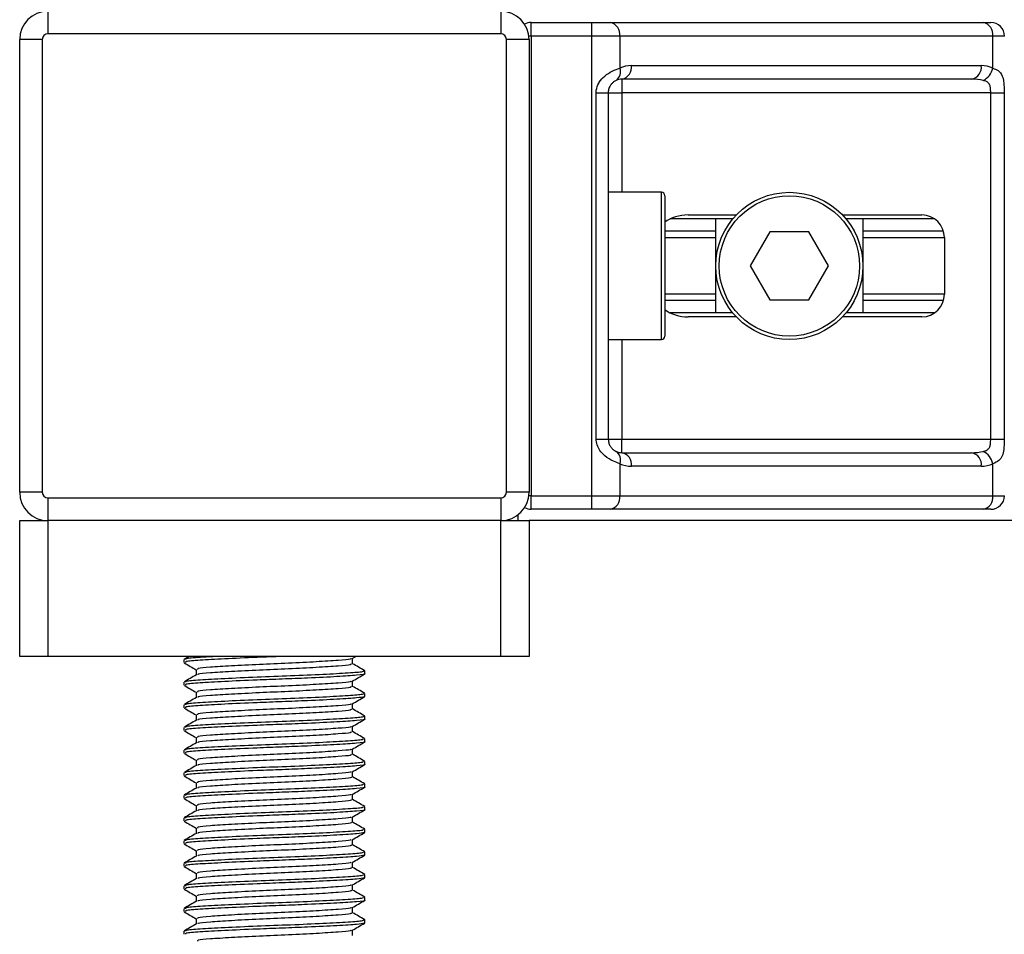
# Model space of a CAD drawing. Header units: millimetres. Extents: x 0 to 420, y 0 to 297.
# Tile 24 of 128: x 68.55 to 71.68, y 197.01 to 199.92. Entities that reach past the tile are written whole.
import ezdxf

# ---------------------------------------------------------------- set-up
doc = ezdxf.new("R2010")
doc.units = ezdxf.units.MM

msp = doc.modelspace()

# ---------------------------------------------------------------- linework, layer by layer
at = {"color": 7, "linetype": 'Continuous', "lineweight": 25}
for p, q in [((68.63919, 199.94886), (68.63919, 199.87678)), ((70.08082, 199.94886), (70.08082, 199.87678)), ((70.17813, 199.86957), (70.17813, 199.91282)), ((70.17813, 199.91282), (70.37096, 199.91282)), ((70.37096, 199.86957), (70.37096, 199.91282)), ((70.37096, 199.91282), (70.42958, 199.91282)), ((70.42958, 199.91282), (71.61711, 199.91282)), ((71.61711, 199.91282), (71.64139, 199.91282)), ((70.08082, 199.87678), (68.63919, 199.87678)), ((70.17813, 199.86957), (70.17028, 199.86957)), ((70.37096, 199.86957), (70.17813, 199.86957)), ((70.17813, 199.86957), (70.17813, 198.40632)), ((70.37096, 198.40632), (70.37096, 199.86957)), ((70.46016, 199.86957), (70.37096, 199.86957)), ((70.46016, 199.86957), (70.46016, 199.76761)), ((71.64769, 199.86957), (70.46016, 199.86957)), ((71.64769, 199.76761), (71.64769, 199.86957)), ((71.68464, 199.86957), (71.64769, 199.86957)), ((68.54909, 198.41713), (68.54909, 199.85876)), ((68.62117, 199.85876), (68.54909, 199.85876)), ((68.62117, 199.85876), (68.62117, 198.41713)), ((70.09884, 198.41713), (70.09884, 199.85876)), ((70.17093, 199.85876), (70.09884, 199.85876)), ((70.17093, 199.85876), (70.17093, 198.41713)), ((70.49704, 199.77587), (71.61081, 199.77587)), ((71.58023, 199.73262), (70.46646, 199.73262)), ((70.46646, 199.73262), (70.46646, 199.68937)), ((70.38466, 198.58652), (70.38466, 199.68937)), ((70.38466, 199.68937), (70.42321, 199.68937)), ((70.42321, 199.68937), (70.42321, 198.58652)), ((70.42321, 199.68937), (70.46646, 199.68937)), ((71.6409, 199.68937), (70.46646, 199.68937)), ((70.46646, 199.68937), (70.46646, 199.37221)), ((71.6409, 199.68937), (71.68389, 199.68937)), ((71.6409, 198.58652), (71.6409, 199.68937)), ((71.68389, 199.68937), (71.68389, 198.58652)), ((70.5926, 199.37221), (70.42321, 199.37221)), ((70.5926, 198.90368), (70.5926, 199.37221)), ((70.60342, 199.3614), (70.60342, 198.91449)), ((70.81956, 199.28751), (70.62045, 199.28751)), ((70.67806, 199.30013), (70.83082, 199.30013)), ((70.7656, 198.98837), (70.7656, 199.28751)), ((71.16891, 199.30013), (71.42149, 199.30013)), ((71.46222, 199.28751), (71.18017, 199.28751)), ((71.23413, 199.28751), (71.23413, 198.98837)), ((70.7656, 199.24844), (70.60342, 199.24844)), ((70.93744, 199.24607), (70.87502, 199.13794)), ((71.06229, 199.24607), (70.93744, 199.24607)), ((71.12471, 199.13794), (71.06229, 199.24607)), ((71.49062, 199.24844), (71.23413, 199.24844)), ((70.7656, 199.22775), (70.60342, 199.22775)), ((71.49357, 199.22775), (71.23413, 199.22775)), ((71.49357, 199.22805), (71.49357, 199.04784)), ((70.87502, 199.13794), (70.93744, 199.02982)), ((71.06229, 199.02982), (71.12471, 199.13794)), ((70.7656, 199.04813), (70.60342, 199.04813)), ((70.7656, 199.02744), (70.60342, 199.02744)), ((70.93744, 199.02982), (71.06229, 199.02982)), ((71.49357, 199.04813), (71.23413, 199.04813)), ((71.49062, 199.02744), (71.23413, 199.02744)), ((70.81956, 198.98837), (70.62045, 198.98837)), ((70.83082, 198.97576), (70.67806, 198.97576)), ((71.42149, 198.97576), (71.16891, 198.97576)), ((71.46222, 198.98837), (71.18017, 198.98837)), ((70.42321, 198.90368), (70.5926, 198.90368)), ((70.46646, 198.90368), (70.46646, 198.58652)), ((70.38466, 198.58652), (70.42321, 198.58652)), ((70.42321, 198.58652), (70.46646, 198.58652)), ((70.46646, 198.54327), (70.46646, 198.58652)), ((70.46646, 198.58652), (71.6409, 198.58652)), ((71.6409, 198.58652), (71.68389, 198.58652)), ((70.46646, 198.54327), (71.58023, 198.54327)), ((70.46016, 198.50828), (70.46016, 198.40632)), ((71.61081, 198.50002), (70.49704, 198.50002)), ((71.64769, 198.40632), (71.64769, 198.50828)), ((68.62117, 198.41713), (68.54909, 198.41713)), ((68.63919, 198.39911), (68.63919, 198.32703)), ((68.63919, 198.39911), (70.08082, 198.39911)), ((70.08082, 198.39911), (70.08082, 198.32703)), ((70.17093, 198.41713), (70.09884, 198.41713)), ((70.17813, 198.40632), (70.17028, 198.40632)), ((70.17813, 198.40632), (70.37096, 198.40632)), ((70.17813, 198.36307), (70.17813, 198.40632)), ((70.37096, 198.40632), (70.46016, 198.40632)), ((70.37096, 198.36307), (70.37096, 198.40632)), ((70.46016, 198.40632), (71.64769, 198.40632)), ((71.64769, 198.40632), (71.68464, 198.40632)), ((70.37096, 198.36307), (70.17813, 198.36307)), ((70.42958, 198.36307), (70.37096, 198.36307)), ((71.61711, 198.36307), (70.42958, 198.36307)), ((71.64139, 198.36307), (71.61711, 198.36307)), ((70.13489, 198.34505), (70.13489, 198.32703)), ((68.54909, 197.89454), (68.54909, 198.32703)), ((68.54909, 198.32703), (68.63919, 198.32703)), ((70.08082, 198.32703), (68.63919, 198.32703)), ((68.63919, 198.32703), (68.63919, 197.89454)), ((70.08082, 197.89454), (70.08082, 198.32703)), ((70.08082, 198.32703), (70.17093, 198.32703)), ((115.61839, 198.32703), (70.17093, 198.32703)), ((70.17093, 198.32703), (70.17093, 197.89454)), ((68.63919, 197.89454), (68.54909, 197.89454)), ((70.08082, 197.89454), (68.63919, 197.89454)), ((69.0883, 197.89454), (69.07239, 197.88533)), ((69.60809, 197.88781), (69.61971, 197.89454)), ((70.17093, 197.89454), (70.08082, 197.89454)), ((69.07168, 197.88449), (69.07168, 197.87548)), ((69.60932, 197.87095), (69.60932, 197.88852)), ((69.1107, 197.85293), (69.1107, 197.83543)), ((69.64833, 197.83943), (69.64833, 197.84847)), ((69.07168, 197.81241), (69.07168, 197.8034)), ((69.60932, 197.79887), (69.60932, 197.81644)), ((69.1107, 197.78085), (69.1107, 197.76335)), ((69.64581, 197.76735), (69.64793, 197.76672)), ((69.64833, 197.76735), (69.64833, 197.77639)), ((69.07168, 197.74033), (69.07168, 197.73132)), ((69.60932, 197.72679), (69.60932, 197.74436)), ((69.1107, 197.70877), (69.1107, 197.69126)), ((69.64833, 197.69526), (69.64833, 197.70431)), ((69.07168, 197.66825), (69.07168, 197.65924)), ((69.60932, 197.65471), (69.60932, 197.67227)), ((69.1107, 197.63669), (69.1107, 197.61918)), ((69.64833, 197.62318), (69.64833, 197.63223)), ((69.07168, 197.59617), (69.07168, 197.58716)), ((69.60932, 197.58262), (69.60932, 197.60019)), ((69.1107, 197.5646), (69.1107, 197.5471)), ((69.64833, 197.5511), (69.64833, 197.56015)), ((69.07168, 197.52409), (69.07168, 197.51508)), ((69.60932, 197.51054), (69.60932, 197.52811)), ((69.1107, 197.49252), (69.1107, 197.47502)), ((69.64833, 197.47902), (69.64833, 197.48806)), ((69.60932, 197.43846), (69.60932, 197.45603)), ((69.07168, 197.452), (69.07168, 197.44299)), ((69.1107, 197.42044), (69.1107, 197.40294)), ((69.64833, 197.40694), (69.64833, 197.41598)), ((69.07168, 197.37992), (69.07168, 197.37091)), ((69.60932, 197.36638), (69.60932, 197.38395)), ((69.1107, 197.34836), (69.1107, 197.33086)), ((69.64581, 197.33486), (69.64793, 197.33423)), ((69.64833, 197.33486), (69.64833, 197.3439)), ((69.07168, 197.30784), (69.07168, 197.29883)), ((69.60932, 197.2943), (69.60932, 197.31187)), ((69.1107, 197.27628), (69.1107, 197.25877)), ((69.64833, 197.26277), (69.64833, 197.27182)), ((69.07168, 197.23576), (69.07168, 197.22675)), ((69.60932, 197.22222), (69.60932, 197.23979)), ((69.64581, 197.26277), (69.64793, 197.26215)), ((69.1107, 197.2042), (69.1107, 197.18669)), ((69.64581, 197.19069), (69.64793, 197.19006)), ((69.64833, 197.19069), (69.64833, 197.19974)), ((69.07168, 197.16368), (69.07168, 197.15467)), ((69.60932, 197.15013), (69.60932, 197.1677)), ((69.1107, 197.13211), (69.1107, 197.11461)), ((69.64833, 197.11861), (69.64833, 197.12766)), ((69.07168, 197.0916), (69.07168, 197.08259)), ((69.60932, 197.07805), (69.60932, 197.09562)), ((69.1107, 197.06003), (69.1107, 197.04253)), ((69.64581, 197.04653), (69.64793, 197.0459)), ((69.64833, 197.04653), (69.64833, 197.05557)), ((69.07168, 197.01951), (69.07168, 197.0105)), ((69.60932, 197.00597), (69.60932, 197.02354))]:
    msp.add_line(p, q, dxfattribs=at)
for radius in [0.23427, 0.22345]:
    msp.add_circle((70.99987, 199.13794), radius, dxfattribs=at)
for centre, radius, start, end in [((68.63919, 199.85876), 0.0901, 90, 180), ((70.08082, 199.85876), 0.0901, 0, 90), ((70.17813, 199.86957), 0.04325, 90, 119.55498), ((70.42193, 199.87498), 0.03861, 351.95053, 78.57825), ((71.60947, 199.87498), 0.03861, 351.95053, 78.57825), ((71.64139, 199.86957), 0.04325, 0, 90), ((68.63919, 199.85876), 0.01802, 90, 180), ((70.08082, 199.85876), 0.01802, 0, 90), ((70.49704, 199.68937), 0.0865, 90, 115.24042), ((70.45882, 199.77046), 0.03861, 281.42175, 8.04947), ((71.57258, 199.77046), 0.03861, 281.42175, 8.04947), ((71.61081, 199.68937), 0.0865, 64.75958, 90), ((70.42919, 199.75578), 0.03315, 304.60987, 20.91019), ((71.59312, 199.77876), 0.05571, 295.51601, 348.45149), ((70.46646, 199.68937), 0.04325, 90, 115.24042), ((70.5926, 199.3614), 0.01081, 0, 90), ((71.42149, 199.22805), 0.07208, 360, 90), ((71.42149, 199.04784), 0.07208, 270, 360), ((70.5926, 198.91449), 0.01081, 270, 0), ((70.42919, 198.52011), 0.03315, 339.08981, 55.39013), ((70.46646, 198.58652), 0.04325, 244.75958, 270), ((70.45882, 198.50543), 0.03861, 351.95053, 78.57825), ((71.57258, 198.50543), 0.03861, 351.95053, 78.57825), ((71.59312, 198.49713), 0.05571, 11.54851, 64.48399), ((70.49704, 198.58652), 0.0865, 244.75958, 270), ((71.61081, 198.58652), 0.0865, 270, 295.24042), ((68.63919, 198.41713), 0.0901, 180, 270), ((68.63919, 198.41713), 0.01802, 180, 270), ((70.08082, 198.41713), 0.01802, 270, 0), ((70.08082, 198.41713), 0.0901, 270, 0), ((70.42193, 198.40091), 0.03861, 281.42175, 8.04947), ((71.60947, 198.40091), 0.03861, 281.42175, 8.04947), ((71.64139, 198.40632), 0.04325, 270, 0), ((70.17813, 198.40632), 0.04325, 240.44502, 270)]:
    msp.add_arc(centre, radius, start, end, dxfattribs=at)
for centre, major_axis, ratio, start_param, end_param in [((71.58023, 199.68937), (0.0865, 0), 0.5, 1.130268, 1.5707963), ((70.67806, 199.22805), (0.10194, 0), 0.7071068, 1.5707963, 2.3923913), ((70.67806, 199.04784), (0.10194, 0), 0.7071068, 3.890794, 4.712389), ((71.58023, 198.58652), (0.0865, 0), 0.5, 4.712389, 5.1529173)]:
    msp.add_ellipse(centre, major_axis=major_axis, ratio=ratio, start_param=start_param, end_param=end_param, dxfattribs=at)
for points, knots in [([(70.38466, 199.68937), (70.38477, 199.69194), (70.38521, 199.70257), (70.3895, 199.71391), (70.39877, 199.72929), (70.41237, 199.74406), (70.43665, 199.75937), (70.45209, 199.76478), (70.46016, 199.76761)], [0, 0, 0, 0, 0.0620594, 0.25604, 0.2811965, 0.496867, 0.7368773, 1, 1, 1, 1]), ([(71.64769, 199.76761), (71.65358, 199.7653), (71.66707, 199.76002), (71.67766, 199.7458), (71.68166, 199.72932), (71.68331, 199.71432), (71.68383, 199.70201), (71.68388, 199.69233), (71.68389, 199.68937)], [0, 0, 0, 0, 0.22040235, 0.50500191, 0.69312024, 0.76694286, 0.92883385, 1, 1, 1, 1]), ([(70.44802, 199.72849), (70.44547, 199.72717), (70.44115, 199.72494), (70.43516, 199.71943), (70.43041, 199.71359), (70.42582, 199.70584), (70.4234, 199.69632), (70.42325, 199.69065), (70.42321, 199.68937)], [0, 0, 0, 0, 0.273797, 0.4623029, 0.4991581, 0.7049828, 0.9330438, 1, 1, 1, 1]), ([(71.6409, 199.68937), (71.64083, 199.69412), (71.64071, 199.70259), (71.639, 199.71121), (71.63611, 199.71764), (71.63274, 199.72158), (71.62613, 199.7259), (71.62092, 199.7274), (71.61711, 199.72849)], [0, 0, 0, 0, 0.2459514, 0.4382643, 0.4984306, 0.6829349, 0.7679658, 1, 1, 1, 1]), ([(70.46016, 198.50828), (70.45347, 198.51059), (70.43816, 198.51587), (70.41433, 198.53009), (70.39877, 198.54657), (70.38967, 198.56157), (70.38526, 198.57388), (70.3848, 198.58356), (70.38466, 198.58652)], [0, 0, 0, 0, 0.22040235, 0.50500191, 0.69312024, 0.76694286, 0.92883385, 1, 1, 1, 1]), ([(70.42321, 198.58652), (70.42366, 198.58177), (70.42445, 198.57329), (70.42891, 198.56468), (70.43349, 198.55825), (70.43739, 198.55431), (70.44299, 198.54999), (70.44589, 198.54849), (70.44802, 198.5474)], [0, 0, 0, 0, 0.2459514, 0.4382643, 0.4984306, 0.6829349, 0.7679658, 1, 1, 1, 1]), ([(71.61711, 198.5474), (71.62159, 198.54872), (71.62916, 198.55095), (71.63475, 198.55646), (71.6382, 198.5623), (71.64036, 198.57005), (71.64086, 198.57957), (71.64089, 198.58523), (71.6409, 198.58652)], [0, 0, 0, 0, 0.273797, 0.4623029, 0.4991581, 0.7049828, 0.9330438, 1, 1, 1, 1]), ([(71.68389, 198.58652), (71.68388, 198.58394), (71.68383, 198.57332), (71.68335, 198.56198), (71.68164, 198.5466), (71.67829, 198.53183), (71.6679, 198.51652), (71.65463, 198.51111), (71.64769, 198.50828)], [0, 0, 0, 0, 0.0620594, 0.25604, 0.2811965, 0.496867, 0.7368773, 1, 1, 1, 1]), ([(69.38501, 197.89454), (69.35816, 197.89353), (69.29406, 197.89111), (69.19857, 197.88677), (69.11973, 197.88256), (69.07512, 197.8789), (69.07635, 197.87643), (69.07683, 197.87548)], [0, 0, 0, 0, 0.1684965, 0.4023825, 0.6300711, 0.8575321, 1, 1, 1, 1]), ([(69.17849, 197.89454), (69.1593, 197.89354), (69.11264, 197.89112), (69.07544, 197.88791), (69.07644, 197.88544), (69.07683, 197.88449)], [0, 0, 0, 0, 0.30031826, 0.73053689, 1, 1, 1, 1]), ([(69.07279, 197.87443), (69.07932, 197.87065), (69.09195, 197.86334), (69.10459, 197.85602), (69.1107, 197.85248)], [0, 0, 0, 0, 0.5163558, 1, 1, 1, 1]), ([(69.60369, 197.88784), (69.60358, 197.88724), (69.60319, 197.88515), (69.56553, 197.8821), (69.49717, 197.87744), (69.40663, 197.87297), (69.31018, 197.86899), (69.22047, 197.86424), (69.15222, 197.86003), (69.11362, 197.85637), (69.11471, 197.85389), (69.11513, 197.85293)], [0, 0, 0, 0, 0.0492908, 0.1712997, 0.2981292, 0.4238469, 0.5463291, 0.6737547, 0.7978, 0.9217212, 1, 1, 1, 1]), ([(69.60507, 197.87098), (69.60524, 197.86998), (69.60567, 197.86749), (69.56605, 197.86407), (69.49703, 197.85942), (69.40666, 197.85495), (69.3102, 197.85097), (69.22035, 197.84622), (69.15266, 197.84201), (69.11568, 197.83867), (69.11594, 197.83654), (69.11602, 197.83593)], [0, 0, 0, 0, 0.08121257, 0.20269512, 0.32897753, 0.45415295, 0.57610678, 0.70298262, 0.82649287, 0.94987948, 1, 1, 1, 1]), ([(69.64762, 197.84929), (69.6411, 197.85307), (69.62833, 197.86046), (69.61556, 197.86785), (69.60932, 197.87147)], [0, 0, 0, 0, 0.5112595, 1, 1, 1, 1]), ([(69.11155, 197.83592), (69.10503, 197.83214), (69.09197, 197.82458), (69.07892, 197.81702), (69.07239, 197.81325)], [0, 0, 0, 0, 0.4998987, 1, 1, 1, 1]), ([(69.64344, 197.84847), (69.64365, 197.84747), (69.64416, 197.84497), (69.59831, 197.84155), (69.51847, 197.83689), (69.41397, 197.83242), (69.30238, 197.82845), (69.19863, 197.82369), (69.11971, 197.81948), (69.07512, 197.81583), (69.07636, 197.81336), (69.07683, 197.81241)], [0, 0, 0, 0, 0.0795242, 0.1977381, 0.3206174, 0.4424209, 0.5610929, 0.684549, 0.8047339, 0.9247987, 1, 1, 1, 1]), ([(69.64581, 197.83943), (69.64662, 197.83922), (69.65326, 197.8375), (69.62575, 197.83453), (69.56412, 197.83034), (69.4762, 197.82595), (69.38623, 197.82249), (69.29393, 197.81903), (69.19861, 197.81468), (69.11972, 197.81047), (69.07512, 197.80682), (69.07636, 197.80435), (69.07683, 197.8034)], [0, 0, 0, 0, 0.0167834, 0.1370015, 0.2569808, 0.380436, 0.4722687, 0.5611895, 0.6846185, 0.8047769, 0.9248152, 1, 1, 1, 1]), ([(69.60809, 197.81572), (69.61461, 197.8195), (69.62765, 197.82706), (69.6407, 197.83461), (69.64723, 197.83839)], [0, 0, 0, 0, 0.4999098, 1, 1, 1, 1]), ([(69.07279, 197.80235), (69.07932, 197.79857), (69.09195, 197.79126), (69.10459, 197.78394), (69.1107, 197.7804)], [0, 0, 0, 0, 0.5163558, 1, 1, 1, 1]), ([(69.60369, 197.81576), (69.60358, 197.81516), (69.60319, 197.81307), (69.56553, 197.81002), (69.49717, 197.80535), (69.40663, 197.80089), (69.31018, 197.79691), (69.22047, 197.79215), (69.15222, 197.78795), (69.11362, 197.78428), (69.11471, 197.78181), (69.11513, 197.78085)], [0, 0, 0, 0, 0.0492908, 0.1712997, 0.2981292, 0.4238469, 0.5463291, 0.6737547, 0.7978, 0.9217212, 1, 1, 1, 1]), ([(69.60507, 197.7989), (69.60524, 197.7979), (69.60567, 197.79541), (69.56605, 197.79199), (69.49703, 197.78734), (69.40666, 197.78287), (69.3102, 197.77889), (69.22035, 197.77413), (69.15266, 197.76993), (69.11568, 197.76659), (69.11594, 197.76446), (69.11602, 197.76385)], [0, 0, 0, 0, 0.0812126, 0.2026951, 0.3289775, 0.4541529, 0.5761068, 0.7029826, 0.8264929, 0.9498795, 1, 1, 1, 1]), ([(69.64762, 197.7772), (69.6411, 197.78098), (69.62833, 197.78838), (69.61556, 197.79577), (69.60932, 197.79939)], [0, 0, 0, 0, 0.5112595, 1, 1, 1, 1]), ([(69.64344, 197.77639), (69.64365, 197.77539), (69.64416, 197.77289), (69.59831, 197.76947), (69.51847, 197.76481), (69.41397, 197.76034), (69.30238, 197.75637), (69.19863, 197.75161), (69.11971, 197.7474), (69.07512, 197.74375), (69.07636, 197.74128), (69.07683, 197.74033)], [0, 0, 0, 0, 0.07952416, 0.19773806, 0.32061745, 0.44242089, 0.56109289, 0.68454905, 0.80473395, 0.92479867, 1, 1, 1, 1]), ([(69.11155, 197.76384), (69.10503, 197.76006), (69.09197, 197.7525), (69.07892, 197.74494), (69.07239, 197.74116)], [0, 0, 0, 0, 0.4998987, 1, 1, 1, 1]), ([(69.6455, 197.76632), (69.64, 197.76502), (69.62847, 197.76229), (69.56277, 197.75826), (69.47646, 197.75387), (69.38617, 197.75041), (69.29395, 197.74695), (69.1986, 197.7426), (69.11972, 197.73839), (69.07512, 197.73474), (69.07636, 197.73227), (69.07683, 197.73132)], [0, 0, 0, 0, 0.1121001, 0.2355413, 0.3625587, 0.4570412, 0.5485278, 0.6755183, 0.7991439, 0.9226458, 1, 1, 1, 1]), ([(69.60369, 197.74368), (69.60358, 197.74308), (69.60319, 197.74099), (69.56553, 197.73794), (69.49717, 197.73327), (69.40663, 197.72881), (69.31018, 197.72483), (69.22047, 197.72007), (69.15222, 197.71587), (69.11362, 197.7122), (69.11471, 197.70973), (69.11513, 197.70877)], [0, 0, 0, 0, 0.0492908, 0.1712997, 0.2981292, 0.4238469, 0.5463291, 0.6737547, 0.7978, 0.9217212, 1, 1, 1, 1]), ([(69.60809, 197.74364), (69.61461, 197.74742), (69.62765, 197.75498), (69.6407, 197.76253), (69.64723, 197.76631)], [0, 0, 0, 0, 0.4999098, 1, 1, 1, 1]), ([(69.07279, 197.73027), (69.07932, 197.72649), (69.09195, 197.71917), (69.10459, 197.71186), (69.1107, 197.70832)], [0, 0, 0, 0, 0.5163558, 1, 1, 1, 1]), ([(69.64344, 197.70431), (69.64365, 197.7033), (69.64416, 197.7008), (69.59831, 197.69738), (69.51847, 197.69273), (69.41397, 197.68826), (69.30238, 197.68428), (69.19863, 197.67953), (69.11971, 197.67532), (69.07512, 197.67166), (69.07636, 197.6692), (69.07683, 197.66825)], [0, 0, 0, 0, 0.07952416, 0.19773806, 0.32061745, 0.44242089, 0.56109289, 0.68454905, 0.80473395, 0.92479867, 1, 1, 1, 1]), ([(69.60507, 197.72682), (69.60524, 197.72582), (69.60567, 197.72332), (69.56605, 197.71991), (69.49703, 197.71525), (69.40666, 197.71079), (69.3102, 197.70681), (69.22035, 197.70205), (69.15266, 197.69784), (69.11568, 197.69451), (69.11594, 197.69238), (69.11602, 197.69177)], [0, 0, 0, 0, 0.0812126, 0.2026951, 0.3289775, 0.4541529, 0.5761068, 0.7029826, 0.8264929, 0.9498795, 1, 1, 1, 1]), ([(69.64762, 197.70512), (69.6411, 197.7089), (69.62833, 197.71629), (69.61556, 197.72369), (69.60932, 197.7273)], [0, 0, 0, 0, 0.5112595, 1, 1, 1, 1]), ([(69.11155, 197.69176), (69.10503, 197.68798), (69.09197, 197.68042), (69.07892, 197.67286), (69.07239, 197.66908)], [0, 0, 0, 0, 0.4998987, 1, 1, 1, 1]), ([(69.64581, 197.69526), (69.64662, 197.69505), (69.65326, 197.69334), (69.62575, 197.69037), (69.56412, 197.68617), (69.4762, 197.68179), (69.38623, 197.67832), (69.29393, 197.67487), (69.19861, 197.67052), (69.11972, 197.66631), (69.07512, 197.66265), (69.07636, 197.66019), (69.07683, 197.65924)], [0, 0, 0, 0, 0.0167834, 0.1370015, 0.2569808, 0.380436, 0.4722687, 0.5611895, 0.6846185, 0.8047769, 0.9248152, 1, 1, 1, 1]), ([(69.60809, 197.67156), (69.61461, 197.67534), (69.62765, 197.6829), (69.6407, 197.69045), (69.64723, 197.69423)], [0, 0, 0, 0, 0.4999098, 1, 1, 1, 1]), ([(69.07279, 197.65818), (69.07932, 197.65441), (69.09195, 197.64709), (69.10459, 197.63977), (69.1107, 197.63623)], [0, 0, 0, 0, 0.5163558, 1, 1, 1, 1]), ([(69.60369, 197.67159), (69.60358, 197.67099), (69.60319, 197.66891), (69.56553, 197.66586), (69.49717, 197.66119), (69.40663, 197.65672), (69.31018, 197.65275), (69.22047, 197.64799), (69.15222, 197.64379), (69.11362, 197.64012), (69.11471, 197.63765), (69.11513, 197.63669)], [0, 0, 0, 0, 0.0492908, 0.1712997, 0.2981292, 0.4238469, 0.5463291, 0.6737547, 0.7978, 0.9217212, 1, 1, 1, 1]), ([(69.60507, 197.65473), (69.60524, 197.65374), (69.60567, 197.65124), (69.56605, 197.64783), (69.49703, 197.64317), (69.40666, 197.6387), (69.3102, 197.63473), (69.22035, 197.62997), (69.15266, 197.62576), (69.11568, 197.62242), (69.11594, 197.6203), (69.11602, 197.61968)], [0, 0, 0, 0, 0.0812126, 0.2026951, 0.3289775, 0.4541529, 0.5761068, 0.7029826, 0.8264929, 0.9498795, 1, 1, 1, 1]), ([(69.64762, 197.63304), (69.6411, 197.63682), (69.62833, 197.64421), (69.61556, 197.65161), (69.60932, 197.65522)], [0, 0, 0, 0, 0.5112595, 1, 1, 1, 1]), ([(69.11155, 197.61968), (69.10503, 197.6159), (69.09197, 197.60834), (69.07892, 197.60078), (69.07239, 197.597)], [0, 0, 0, 0, 0.4998987, 1, 1, 1, 1]), ([(69.64344, 197.63223), (69.64365, 197.63122), (69.64416, 197.62872), (69.59831, 197.6253), (69.51847, 197.62065), (69.41397, 197.61618), (69.30238, 197.6122), (69.19863, 197.60744), (69.11971, 197.60324), (69.07512, 197.59958), (69.07636, 197.59712), (69.07683, 197.59617)], [0, 0, 0, 0, 0.0795242, 0.1977381, 0.3206174, 0.4424209, 0.5610929, 0.684549, 0.8047339, 0.9247987, 1, 1, 1, 1]), ([(69.64581, 197.62318), (69.64662, 197.62297), (69.65326, 197.62126), (69.62575, 197.61828), (69.56412, 197.61409), (69.4762, 197.6097), (69.38623, 197.60624), (69.29393, 197.60279), (69.19861, 197.59844), (69.11972, 197.59423), (69.07512, 197.59057), (69.07636, 197.58811), (69.07683, 197.58716)], [0, 0, 0, 0, 0.0167834, 0.1370015, 0.2569808, 0.380436, 0.4722687, 0.5611895, 0.6846185, 0.8047769, 0.9248152, 1, 1, 1, 1]), ([(69.60809, 197.59948), (69.61461, 197.60326), (69.62765, 197.61081), (69.6407, 197.61837), (69.64723, 197.62214)], [0, 0, 0, 0, 0.4999098, 1, 1, 1, 1]), ([(69.07279, 197.5861), (69.07932, 197.58233), (69.09195, 197.57501), (69.10459, 197.56769), (69.1107, 197.56415)], [0, 0, 0, 0, 0.5163558, 1, 1, 1, 1]), ([(69.60369, 197.59951), (69.60358, 197.59891), (69.60319, 197.59683), (69.56553, 197.59377), (69.49717, 197.58911), (69.40663, 197.58464), (69.31018, 197.58067), (69.22047, 197.57591), (69.15222, 197.5717), (69.11362, 197.56804), (69.11471, 197.56557), (69.11513, 197.56461)], [0, 0, 0, 0, 0.0492908, 0.1712997, 0.2981292, 0.4238469, 0.5463291, 0.6737547, 0.7978, 0.9217212, 1, 1, 1, 1]), ([(69.60507, 197.58265), (69.60524, 197.58165), (69.60567, 197.57916), (69.56605, 197.57575), (69.49703, 197.57109), (69.40666, 197.56662), (69.3102, 197.56265), (69.22035, 197.55789), (69.15266, 197.55368), (69.11568, 197.55034), (69.11594, 197.54822), (69.11602, 197.5476)], [0, 0, 0, 0, 0.0812126, 0.2026951, 0.3289775, 0.4541529, 0.5761068, 0.7029826, 0.8264929, 0.9498795, 1, 1, 1, 1]), ([(69.64762, 197.56096), (69.6411, 197.56474), (69.62833, 197.57213), (69.61556, 197.57953), (69.60932, 197.58314)], [0, 0, 0, 0, 0.5112595, 1, 1, 1, 1]), ([(69.11155, 197.5476), (69.10503, 197.54382), (69.09197, 197.53625), (69.07892, 197.5287), (69.07239, 197.52492)], [0, 0, 0, 0, 0.4998987, 1, 1, 1, 1]), ([(69.64344, 197.56015), (69.64365, 197.55914), (69.64416, 197.55664), (69.59831, 197.55322), (69.51847, 197.54856), (69.41397, 197.5441), (69.30238, 197.54012), (69.19863, 197.53536), (69.11971, 197.53116), (69.07512, 197.5275), (69.07636, 197.52504), (69.07683, 197.52409)], [0, 0, 0, 0, 0.0795242, 0.1977381, 0.3206174, 0.4424209, 0.5610929, 0.684549, 0.8047339, 0.9247987, 1, 1, 1, 1]), ([(69.64581, 197.5511), (69.64662, 197.55089), (69.65326, 197.54917), (69.62575, 197.5462), (69.56412, 197.54201), (69.4762, 197.53762), (69.38623, 197.53416), (69.29393, 197.53071), (69.19861, 197.52636), (69.11972, 197.52215), (69.07512, 197.51849), (69.07636, 197.51603), (69.07683, 197.51508)], [0, 0, 0, 0, 0.0167834, 0.1370015, 0.2569808, 0.380436, 0.4722687, 0.5611895, 0.6846185, 0.8047769, 0.9248152, 1, 1, 1, 1]), ([(69.60809, 197.5274), (69.61461, 197.53118), (69.62765, 197.53873), (69.6407, 197.54629), (69.64723, 197.55006)], [0, 0, 0, 0, 0.4999098, 1, 1, 1, 1]), ([(69.60369, 197.52743), (69.60358, 197.52683), (69.60319, 197.52474), (69.56553, 197.52169), (69.49717, 197.51703), (69.40663, 197.51256), (69.31018, 197.50858), (69.22047, 197.50383), (69.15222, 197.49962), (69.11362, 197.49596), (69.11471, 197.49348), (69.11513, 197.49253)], [0, 0, 0, 0, 0.0492908, 0.1712997, 0.2981292, 0.4238469, 0.5463291, 0.6737547, 0.7978, 0.9217212, 1, 1, 1, 1]), ([(69.07279, 197.51402), (69.07932, 197.51024), (69.09195, 197.50293), (69.10459, 197.49561), (69.1107, 197.49207)], [0, 0, 0, 0, 0.5163558, 1, 1, 1, 1]), ([(69.64344, 197.48806), (69.64365, 197.48706), (69.64416, 197.48456), (69.59831, 197.48114), (69.51847, 197.47648), (69.41397, 197.47202), (69.30238, 197.46804), (69.19863, 197.46328), (69.11971, 197.45908), (69.07512, 197.45542), (69.07636, 197.45295), (69.07683, 197.452)], [0, 0, 0, 0, 0.0795242, 0.1977381, 0.3206174, 0.4424209, 0.5610929, 0.684549, 0.8047339, 0.9247987, 1, 1, 1, 1]), ([(69.60507, 197.51057), (69.60524, 197.50957), (69.60567, 197.50708), (69.56605, 197.50366), (69.49703, 197.49901), (69.40666, 197.49454), (69.3102, 197.49056), (69.22035, 197.48581), (69.15266, 197.4816), (69.11568, 197.47826), (69.11594, 197.47613), (69.11602, 197.47552)], [0, 0, 0, 0, 0.0812126, 0.2026951, 0.3289775, 0.4541529, 0.5761068, 0.7029826, 0.8264929, 0.9498795, 1, 1, 1, 1]), ([(69.64762, 197.48888), (69.6411, 197.49266), (69.62833, 197.50005), (69.61556, 197.50744), (69.60932, 197.51106)], [0, 0, 0, 0, 0.51125952, 1, 1, 1, 1]), ([(69.11155, 197.47551), (69.10503, 197.47173), (69.09197, 197.46417), (69.07892, 197.45662), (69.07239, 197.45284)], [0, 0, 0, 0, 0.4998987, 1, 1, 1, 1]), ([(69.64581, 197.47902), (69.64662, 197.47881), (69.65326, 197.47709), (69.62575, 197.47412), (69.56412, 197.46993), (69.4762, 197.46554), (69.38623, 197.46208), (69.29393, 197.45863), (69.19861, 197.45428), (69.11972, 197.45007), (69.07512, 197.44641), (69.07636, 197.44394), (69.07683, 197.44299)], [0, 0, 0, 0, 0.0167834, 0.1370015, 0.2569808, 0.380436, 0.4722687, 0.5611895, 0.6846185, 0.8047769, 0.9248152, 1, 1, 1, 1]), ([(69.60369, 197.45535), (69.60358, 197.45475), (69.60319, 197.45266), (69.56553, 197.44961), (69.49717, 197.44495), (69.40663, 197.44048), (69.31018, 197.4365), (69.22047, 197.43175), (69.15222, 197.42754), (69.11362, 197.42388), (69.11471, 197.4214), (69.11513, 197.42044)], [0, 0, 0, 0, 0.0492908, 0.1712997, 0.2981292, 0.4238469, 0.5463291, 0.6737547, 0.7978, 0.9217212, 1, 1, 1, 1]), ([(69.60809, 197.45532), (69.61461, 197.45909), (69.62765, 197.46665), (69.6407, 197.4742), (69.64723, 197.47798)], [0, 0, 0, 0, 0.4999098, 1, 1, 1, 1]), ([(69.07279, 197.44194), (69.07932, 197.43816), (69.09195, 197.43085), (69.10459, 197.42353), (69.1107, 197.41999)], [0, 0, 0, 0, 0.5163558, 1, 1, 1, 1]), ([(69.60507, 197.43849), (69.60524, 197.43749), (69.60567, 197.435), (69.56605, 197.43158), (69.49703, 197.42693), (69.40666, 197.42246), (69.3102, 197.41848), (69.22035, 197.41373), (69.15266, 197.40952), (69.11568, 197.40618), (69.11594, 197.40405), (69.11602, 197.40344)], [0, 0, 0, 0, 0.08121257, 0.20269512, 0.32897753, 0.45415295, 0.57610678, 0.70298262, 0.82649287, 0.94987948, 1, 1, 1, 1]), ([(69.64762, 197.4168), (69.6411, 197.42058), (69.62833, 197.42797), (69.61556, 197.43536), (69.60932, 197.43898)], [0, 0, 0, 0, 0.5112595, 1, 1, 1, 1]), ([(69.11155, 197.40343), (69.10503, 197.39965), (69.09197, 197.39209), (69.07892, 197.38453), (69.07239, 197.38076)], [0, 0, 0, 0, 0.4998987, 1, 1, 1, 1]), ([(69.64344, 197.41598), (69.64365, 197.41498), (69.64416, 197.41248), (69.59831, 197.40906), (69.51847, 197.4044), (69.41397, 197.39993), (69.30238, 197.39596), (69.19863, 197.3912), (69.11971, 197.387), (69.07512, 197.38334), (69.07636, 197.38087), (69.07683, 197.37992)], [0, 0, 0, 0, 0.0795242, 0.1977381, 0.3206174, 0.4424209, 0.5610929, 0.684549, 0.8047339, 0.9247987, 1, 1, 1, 1]), ([(69.64581, 197.40694), (69.64662, 197.40673), (69.65326, 197.40501), (69.62575, 197.40204), (69.56412, 197.39785), (69.4762, 197.39346), (69.38623, 197.39), (69.29393, 197.38654), (69.19861, 197.38219), (69.11972, 197.37798), (69.07512, 197.37433), (69.07636, 197.37186), (69.07683, 197.37091)], [0, 0, 0, 0, 0.0167834, 0.13700153, 0.25698079, 0.38043598, 0.47226866, 0.56118953, 0.6846185, 0.80477694, 0.92481522, 1, 1, 1, 1]), ([(69.60809, 197.38323), (69.61461, 197.38701), (69.62765, 197.39457), (69.6407, 197.40212), (69.64723, 197.4059)], [0, 0, 0, 0, 0.4999098, 1, 1, 1, 1]), ([(69.07279, 197.36986), (69.07932, 197.36608), (69.09195, 197.35877), (69.10459, 197.35145), (69.1107, 197.34791)], [0, 0, 0, 0, 0.5163558, 1, 1, 1, 1]), ([(69.60369, 197.38327), (69.60358, 197.38267), (69.60319, 197.38058), (69.56553, 197.37753), (69.49717, 197.37286), (69.40663, 197.3684), (69.31018, 197.36442), (69.22047, 197.35966), (69.15222, 197.35546), (69.11362, 197.35179), (69.11471, 197.34932), (69.11513, 197.34836)], [0, 0, 0, 0, 0.0492908, 0.1712997, 0.2981292, 0.4238469, 0.5463291, 0.6737547, 0.7978, 0.9217212, 1, 1, 1, 1]), ([(69.60507, 197.36641), (69.60524, 197.36541), (69.60567, 197.36292), (69.56605, 197.3595), (69.49703, 197.35485), (69.40666, 197.35038), (69.3102, 197.3464), (69.22035, 197.34164), (69.15266, 197.33744), (69.11568, 197.3341), (69.11594, 197.33197), (69.11602, 197.33136)], [0, 0, 0, 0, 0.0812126, 0.2026951, 0.3289775, 0.4541529, 0.5761068, 0.7029826, 0.8264929, 0.9498795, 1, 1, 1, 1]), ([(69.64762, 197.34471), (69.6411, 197.34849), (69.62833, 197.35589), (69.61556, 197.36328), (69.60932, 197.3669)], [0, 0, 0, 0, 0.5112595, 1, 1, 1, 1]), ([(69.11155, 197.33135), (69.10503, 197.32757), (69.09197, 197.32001), (69.07892, 197.31245), (69.07239, 197.30867)], [0, 0, 0, 0, 0.4998987, 1, 1, 1, 1]), ([(69.64344, 197.3439), (69.64365, 197.3429), (69.64416, 197.3404), (69.59831, 197.33698), (69.51847, 197.33232), (69.41397, 197.32785), (69.30238, 197.32388), (69.19863, 197.31912), (69.11971, 197.31491), (69.07512, 197.31126), (69.07636, 197.30879), (69.07683, 197.30784)], [0, 0, 0, 0, 0.0795242, 0.1977381, 0.3206174, 0.4424209, 0.5610929, 0.684549, 0.8047339, 0.9247987, 1, 1, 1, 1]), ([(69.6455, 197.33383), (69.64, 197.33253), (69.62847, 197.3298), (69.56277, 197.32577), (69.47646, 197.32138), (69.38617, 197.31792), (69.29395, 197.31446), (69.1986, 197.31011), (69.11972, 197.3059), (69.07512, 197.30225), (69.07636, 197.29978), (69.07683, 197.29883)], [0, 0, 0, 0, 0.1121001, 0.2355413, 0.3625587, 0.4570412, 0.5485278, 0.6755183, 0.7991439, 0.9226458, 1, 1, 1, 1]), ([(69.60809, 197.31115), (69.61461, 197.31493), (69.62765, 197.32249), (69.6407, 197.33004), (69.64723, 197.33382)], [0, 0, 0, 0, 0.4999098, 1, 1, 1, 1]), ([(69.07279, 197.29778), (69.07932, 197.294), (69.09195, 197.28668), (69.10459, 197.27937), (69.1107, 197.27583)], [0, 0, 0, 0, 0.5163558, 1, 1, 1, 1]), ([(69.60369, 197.31119), (69.60358, 197.31059), (69.60319, 197.3085), (69.56553, 197.30545), (69.49717, 197.30078), (69.40663, 197.29632), (69.31018, 197.29234), (69.22047, 197.28758), (69.15222, 197.28338), (69.11362, 197.27971), (69.11471, 197.27724), (69.11513, 197.27628)], [0, 0, 0, 0, 0.0492908, 0.1712997, 0.2981292, 0.4238469, 0.5463291, 0.6737547, 0.7978, 0.9217212, 1, 1, 1, 1]), ([(69.64344, 197.27182), (69.64365, 197.27081), (69.64416, 197.26831), (69.59831, 197.26489), (69.51847, 197.26024), (69.41397, 197.25577), (69.30238, 197.25179), (69.19863, 197.24704), (69.11971, 197.24283), (69.07512, 197.23917), (69.07636, 197.23671), (69.07683, 197.23576)], [0, 0, 0, 0, 0.0795242, 0.1977381, 0.3206174, 0.4424209, 0.5610929, 0.684549, 0.8047339, 0.9247987, 1, 1, 1, 1]), ([(69.60507, 197.29433), (69.60524, 197.29333), (69.60567, 197.29083), (69.56605, 197.28742), (69.49703, 197.28276), (69.40666, 197.2783), (69.3102, 197.27432), (69.22035, 197.26956), (69.15266, 197.26535), (69.11568, 197.26202), (69.11594, 197.25989), (69.11602, 197.25928)], [0, 0, 0, 0, 0.0812126, 0.2026951, 0.3289775, 0.4541529, 0.5761068, 0.7029826, 0.8264929, 0.9498795, 1, 1, 1, 1]), ([(69.64762, 197.27263), (69.6411, 197.27641), (69.62833, 197.2838), (69.61556, 197.2912), (69.60932, 197.29481)], [0, 0, 0, 0, 0.5112595, 1, 1, 1, 1]), ([(69.11155, 197.25927), (69.10503, 197.25549), (69.09197, 197.24793), (69.07892, 197.24037), (69.07239, 197.23659)], [0, 0, 0, 0, 0.49989867, 1, 1, 1, 1]), ([(69.6455, 197.26175), (69.64, 197.26045), (69.62847, 197.25772), (69.56277, 197.25369), (69.47646, 197.24929), (69.38617, 197.24583), (69.29395, 197.24238), (69.1986, 197.23803), (69.11972, 197.23382), (69.07512, 197.23016), (69.07636, 197.2277), (69.07683, 197.22675)], [0, 0, 0, 0, 0.1121001, 0.2355413, 0.3625587, 0.4570412, 0.5485278, 0.6755183, 0.7991439, 0.9226458, 1, 1, 1, 1]), ([(69.60369, 197.2391), (69.60358, 197.2385), (69.60319, 197.23642), (69.56553, 197.23337), (69.49717, 197.2287), (69.40663, 197.22424), (69.31018, 197.22026), (69.22047, 197.2155), (69.15222, 197.2113), (69.11362, 197.20763), (69.11471, 197.20516), (69.11513, 197.2042)], [0, 0, 0, 0, 0.0492908, 0.1712997, 0.2981292, 0.4238469, 0.5463291, 0.6737547, 0.7978, 0.9217212, 1, 1, 1, 1]), ([(69.60809, 197.23907), (69.61461, 197.24285), (69.62765, 197.25041), (69.6407, 197.25796), (69.64723, 197.26174)], [0, 0, 0, 0, 0.4999098, 1, 1, 1, 1]), ([(69.07279, 197.2257), (69.07932, 197.22192), (69.09195, 197.2146), (69.10459, 197.20728), (69.1107, 197.20374)], [0, 0, 0, 0, 0.5163558, 1, 1, 1, 1]), ([(69.60507, 197.22225), (69.60524, 197.22125), (69.60567, 197.21875), (69.56605, 197.21534), (69.49703, 197.21068), (69.40666, 197.20621), (69.3102, 197.20224), (69.22035, 197.19748), (69.15266, 197.19327), (69.11568, 197.18993), (69.11594, 197.18781), (69.11602, 197.18719)], [0, 0, 0, 0, 0.0812126, 0.2026951, 0.3289775, 0.4541529, 0.5761068, 0.7029826, 0.8264929, 0.9498795, 1, 1, 1, 1]), ([(69.64762, 197.20055), (69.6411, 197.20433), (69.62833, 197.21172), (69.61556, 197.21912), (69.60932, 197.22273)], [0, 0, 0, 0, 0.5112595, 1, 1, 1, 1]), ([(69.11155, 197.18719), (69.10503, 197.18341), (69.09197, 197.17585), (69.07892, 197.16829), (69.07239, 197.16451)], [0, 0, 0, 0, 0.49989867, 1, 1, 1, 1]), ([(69.64344, 197.19974), (69.64365, 197.19873), (69.64416, 197.19623), (69.59831, 197.19281), (69.51847, 197.18816), (69.41397, 197.18369), (69.30238, 197.17971), (69.19863, 197.17496), (69.11971, 197.17075), (69.07512, 197.16709), (69.07636, 197.16463), (69.07683, 197.16368)], [0, 0, 0, 0, 0.07952416, 0.19773806, 0.32061745, 0.44242089, 0.56109289, 0.68454905, 0.80473395, 0.92479867, 1, 1, 1, 1]), ([(69.6455, 197.18966), (69.64, 197.18837), (69.62847, 197.18564), (69.56277, 197.18161), (69.47646, 197.17721), (69.38617, 197.17375), (69.29395, 197.1703), (69.1986, 197.16595), (69.11972, 197.16174), (69.07512, 197.15808), (69.07636, 197.15562), (69.07683, 197.15467)], [0, 0, 0, 0, 0.1121001, 0.2355413, 0.3625587, 0.4570412, 0.5485278, 0.6755183, 0.7991439, 0.9226458, 1, 1, 1, 1]), ([(69.60809, 197.16699), (69.61461, 197.17077), (69.62765, 197.17832), (69.6407, 197.18588), (69.64723, 197.18965)], [0, 0, 0, 0, 0.4999098, 1, 1, 1, 1]), ([(69.07279, 197.15361), (69.07932, 197.14984), (69.09195, 197.14252), (69.10459, 197.1352), (69.1107, 197.13166)], [0, 0, 0, 0, 0.5163558, 1, 1, 1, 1]), ([(69.60369, 197.16702), (69.60358, 197.16642), (69.60319, 197.16434), (69.56553, 197.16128), (69.49717, 197.15662), (69.40663, 197.15215), (69.31018, 197.14818), (69.22047, 197.14342), (69.15222, 197.13921), (69.11362, 197.13555), (69.11471, 197.13308), (69.11513, 197.13212)], [0, 0, 0, 0, 0.0492908, 0.1712997, 0.2981292, 0.4238469, 0.5463291, 0.6737547, 0.7978, 0.9217212, 1, 1, 1, 1]), ([(69.60507, 197.15016), (69.60524, 197.14916), (69.60567, 197.14667), (69.56605, 197.14326), (69.49703, 197.1386), (69.40666, 197.13413), (69.3102, 197.13016), (69.22035, 197.1254), (69.15266, 197.12119), (69.11568, 197.11785), (69.11594, 197.11573), (69.11602, 197.11511)], [0, 0, 0, 0, 0.08121257, 0.20269512, 0.32897753, 0.45415295, 0.57610678, 0.70298262, 0.82649287, 0.94987948, 1, 1, 1, 1]), ([(69.64762, 197.12847), (69.6411, 197.13225), (69.62833, 197.13964), (69.61556, 197.14704), (69.60932, 197.15065)], [0, 0, 0, 0, 0.5112595, 1, 1, 1, 1]), ([(69.11155, 197.11511), (69.10503, 197.11133), (69.09197, 197.10376), (69.07892, 197.09621), (69.07239, 197.09243)], [0, 0, 0, 0, 0.4998987, 1, 1, 1, 1]), ([(69.64344, 197.12766), (69.64365, 197.12665), (69.64416, 197.12415), (69.59831, 197.12073), (69.51847, 197.11608), (69.41397, 197.11161), (69.30238, 197.10763), (69.19863, 197.10287), (69.11971, 197.09867), (69.07512, 197.09501), (69.07636, 197.09255), (69.07683, 197.0916)], [0, 0, 0, 0, 0.0795242, 0.1977381, 0.3206174, 0.4424209, 0.5610929, 0.684549, 0.8047339, 0.9247987, 1, 1, 1, 1]), ([(69.64581, 197.11861), (69.64662, 197.1184), (69.65326, 197.11668), (69.62575, 197.11371), (69.56412, 197.10952), (69.4762, 197.10513), (69.38623, 197.10167), (69.29393, 197.09822), (69.19861, 197.09387), (69.11972, 197.08966), (69.07512, 197.086), (69.07636, 197.08354), (69.07683, 197.08259)], [0, 0, 0, 0, 0.0167834, 0.1370015, 0.2569808, 0.380436, 0.4722687, 0.5611895, 0.6846185, 0.8047769, 0.9248152, 1, 1, 1, 1]), ([(69.60809, 197.09491), (69.61461, 197.09869), (69.62765, 197.10624), (69.6407, 197.1138), (69.64723, 197.11757)], [0, 0, 0, 0, 0.4999098, 1, 1, 1, 1]), ([(69.07279, 197.08153), (69.07932, 197.07775), (69.09195, 197.07044), (69.10459, 197.06312), (69.1107, 197.05958)], [0, 0, 0, 0, 0.5163558, 1, 1, 1, 1]), ([(69.60369, 197.09494), (69.60358, 197.09434), (69.60319, 197.09225), (69.56553, 197.0892), (69.49717, 197.08454), (69.40663, 197.08007), (69.31018, 197.07609), (69.22047, 197.07134), (69.15222, 197.06713), (69.11362, 197.06347), (69.11471, 197.06099), (69.11513, 197.06004)], [0, 0, 0, 0, 0.0492908, 0.1712997, 0.2981292, 0.4238469, 0.5463291, 0.6737547, 0.7978, 0.9217212, 1, 1, 1, 1]), ([(69.60507, 197.07808), (69.60524, 197.07708), (69.60567, 197.07459), (69.56605, 197.07117), (69.49703, 197.06652), (69.40666, 197.06205), (69.3102, 197.05807), (69.22035, 197.05332), (69.15266, 197.04911), (69.11568, 197.04577), (69.11594, 197.04364), (69.11602, 197.04303)], [0, 0, 0, 0, 0.08121257, 0.20269512, 0.32897753, 0.45415295, 0.57610678, 0.70298262, 0.82649287, 0.94987948, 1, 1, 1, 1]), ([(69.64762, 197.05639), (69.6411, 197.06017), (69.62833, 197.06756), (69.61556, 197.07496), (69.60932, 197.07857)], [0, 0, 0, 0, 0.5112595, 1, 1, 1, 1]), ([(69.64344, 197.05557), (69.64365, 197.05457), (69.64416, 197.05207), (69.59831, 197.04865), (69.51847, 197.04399), (69.41397, 197.03953), (69.30238, 197.03555), (69.19863, 197.03079), (69.11971, 197.02659), (69.07512, 197.02293), (69.07636, 197.02046), (69.07683, 197.01951)], [0, 0, 0, 0, 0.0795242, 0.1977381, 0.3206174, 0.4424209, 0.5610929, 0.684549, 0.8047339, 0.9247987, 1, 1, 1, 1]), ([(69.11155, 197.04302), (69.10503, 197.03924), (69.09197, 197.03168), (69.07892, 197.02413), (69.07239, 197.02035)], [0, 0, 0, 0, 0.4998987, 1, 1, 1, 1]), ([(69.6455, 197.0455), (69.64, 197.0442), (69.62847, 197.04147), (69.56277, 197.03745), (69.47646, 197.03305), (69.38617, 197.02959), (69.29395, 197.02614), (69.1986, 197.02179), (69.11972, 197.01758), (69.07512, 197.01392), (69.07636, 197.01145), (69.07683, 197.0105)], [0, 0, 0, 0, 0.1121001, 0.2355413, 0.3625587, 0.4570412, 0.5485278, 0.6755183, 0.7991439, 0.9226458, 1, 1, 1, 1]), ([(69.60369, 197.02286), (69.60358, 197.02226), (69.60319, 197.02017), (69.56553, 197.01712), (69.49717, 197.01246), (69.40663, 197.00799), (69.31018, 197.00401), (69.22047, 196.99926), (69.15222, 196.99505), (69.11362, 196.99139), (69.11471, 196.98891), (69.11513, 196.98795)], [0, 0, 0, 0, 0.0492908, 0.1712997, 0.2981292, 0.4238469, 0.5463291, 0.6737547, 0.7978, 0.9217212, 1, 1, 1, 1]), ([(69.60809, 197.02283), (69.61461, 197.0266), (69.62765, 197.03416), (69.6407, 197.04171), (69.64723, 197.04549)], [0, 0, 0, 0, 0.4999098, 1, 1, 1, 1])]:
    msp.add_open_spline(points, degree=3, knots=knots, dxfattribs=at)

doc.saveas('drawing.dxf')
